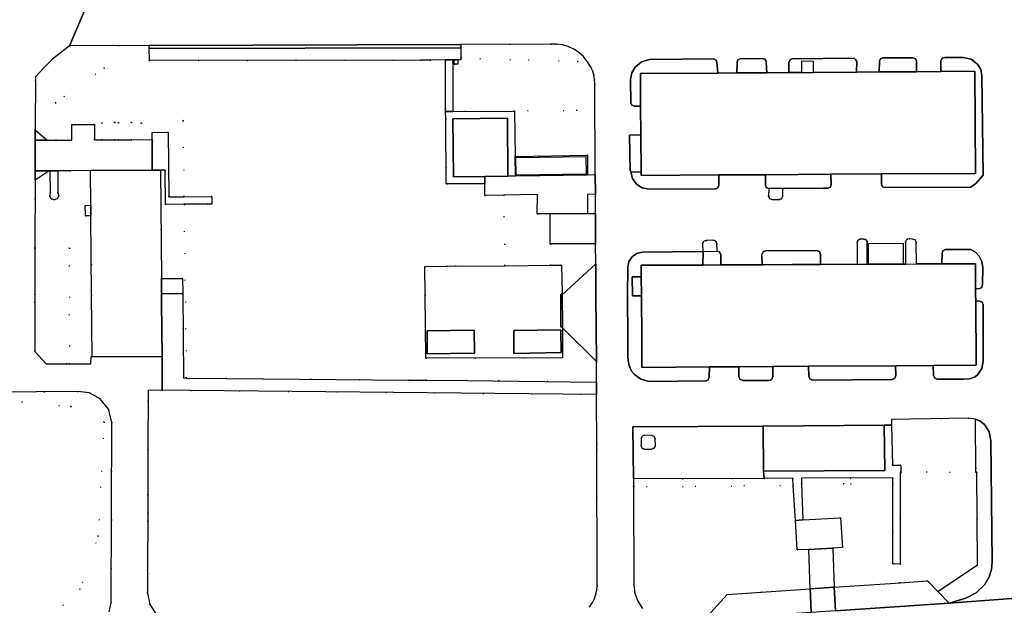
# Model space of a CAD drawing. Header units: metres. Extents: x 174791 to 179073, y 406431 to 409043.
# Tile 30 of 256: x 175338 to 175469, y 407709 to 407786. Entities that reach past the tile are written whole.
import ezdxf

# ---------------------------------------------------------------- set-up
doc = ezdxf.new("R2010")
doc.units = ezdxf.units.M
doc.linetypes.add('DOT', pattern=[6.35, 0, -6.35])
for name, color, linetype in [('overigbouwwerk_open_loods', 254, 'Continuous'), ('overigbouwwerk_overkapping', 254, 'Continuous'), ('panden', 254, 'Continuous'), ('scheiding_doorgang', 254, 'Continuous'), ('scheiding_faunaraster', 254, 'Continuous'), ('terreindeelbegroeid', 254, 'DOT'), ('terreindeelonbegroeid', 254, 'DOT'), ('wegdeel_molgoot', 254, 'Continuous'), ('wegdeel_opstelplaats', 254, 'Continuous'), ('wegdeel_parkeervlak', 254, 'Continuous'), ('wegdeel_rijbaan', 254, 'Continuous'), ('wegdeel_voetpad', 254, 'Continuous')]:
    doc.layers.add(name, color=color, linetype=linetype)

msp = doc.modelspace()

# ---------------------------------------------------------------- linework, layer by layer
at = {"layer": 'overigbouwwerk_open_loods'}
msp.add_polyline3d([(175420.558, 407749.877, 0), (175419.358, 407749.868, 0), (175419.339, 407752.382, 0), (175420.539, 407752.391, 0), (175420.557, 407750, 0)], close=True, dxfattribs=at)
at = {"layer": 'overigbouwwerk_overkapping'}
for points in [[(175403.986, 407765.857, 0), (175403.953, 407768.206, 0), (175413.198, 407768.337, 0), (175413.231, 407765.987, 0)], [(175450.609, 407754.07, 0), (175450.595, 407756.824, 0), (175455.174, 407756.846, 0), (175455.187, 407754.092, 0)]]:
    msp.add_polyline3d(points, close=True, dxfattribs=at)
at = {"layer": 'panden'}
for points in [[(175443.345, 407779.454, 0), (175449.007, 407779.491, 0), (175452.023, 407779.511, 0), (175456.96, 407779.544, 0), (175460.19, 407779.565, 0), (175464.669, 407779.595, 0), (175464.763, 407766.094, 0), (175452.307, 407766.014, 0), (175445.642, 407765.971, 0), (175436.964, 407765.915, 0), (175430.782, 407765.874, 0), (175420.517, 407765.808, 0), (175420.51, 407766.269, 0), (175420.482, 407771.168, 0), (175420.457, 407774.982, 0), (175420.429, 407779.303, 0), (175430.671, 407779.37, 0), (175433.191, 407779.387, 0), (175437.144, 407779.413, 0), (175440.074, 407779.433, 0), (175441.741, 407779.444, 0)], [(175402.894, 407765.709, 0), (175399.839, 407765.676, 0), (175395.687, 407765.632, 0), (175395.617, 407773.314, 0), (175402.824, 407773.378, 0)], [(175347.674, 407766.476, 0), (175355.837, 407766.521, 0), (175356.349, 407766.524, 0), (175356.937, 407766.527, 0), (175357.051, 407752.159, 0), (175357.067, 407750.159, 0), (175357.068, 407750, 0), (175357.076, 407748.974, 0), (175357.132, 407741.859, 0), (175347.869, 407741.808, 0), (175347.804, 407750, 0), (175347.722, 407760.475, 0), (175347.711, 407761.887, 0)], [(175420.558, 407749.877, 0), (175420.557, 407750, 0), (175420.539, 407752.391, 0), (175420.528, 407753.922, 0), (175428.694, 407753.962, 0), (175431.059, 407753.974, 0), (175436.519, 407754.001, 0), (175436.641, 407754.002, 0), (175440.517, 407754.02, 0), (175444.226, 407754.038, 0), (175444.251, 407754.038, 0), (175449.109, 407754.062, 0), (175450.426, 407754.069, 0), (175450.609, 407754.07, 0), (175455.187, 407754.092, 0), (175455.496, 407754.094, 0), (175456.948, 407754.101, 0), (175460.298, 407754.117, 0), (175464.761, 407754.139, 0), (175464.779, 407750.828, 0), (175464.784, 407750, 0), (175464.789, 407749.202, 0), (175464.836, 407740.697, 0), (175459.168, 407740.662, 0), (175454.183, 407740.631, 0), (175442.68, 407740.56, 0), (175437.945, 407740.53, 0), (175433.435, 407740.502, 0), (175429.568, 407740.478, 0), (175420.627, 407740.423, 0), (175420.594, 407744.887, 0), (175420.562, 407749.259, 0)], [(175392.21, 407742.198, 0), (175392.218, 407745.234, 0), (175398.427, 407745.321, 0), (175398.469, 407742.285, 0)], [(175403.693, 407742.269, 0), (175403.657, 407745.312, 0), (175409.903, 407745.384, 0), (175409.938, 407742.386, 0)], [(175436.724, 407726.665, 0), (175436.669, 407732.655, 0), (175452.66, 407732.766, 0), (175452.751, 407726.77, 0)]]:
    msp.add_polyline3d(points, close=True, dxfattribs=at)
at = {"layer": 'scheiding_doorgang'}
msp.add_line((175410.064, 407750.005), (175410.1, 407745.817), dxfattribs=at)
at = {"layer": 'scheiding_faunaraster'}
for p, q in [((175394.854, 407753.795), (175402.484, 407753.865)), ((175402.484, 407753.865), (175408.531, 407753.936)), ((175410.06, 407750.219), (175410.064, 407750.005)), ((175410.1, 407745.817), (175410.1, 407745.64))]:
    msp.add_line(p, q, dxfattribs=at)
for points in [[(175391.935, 407750, 0), (175391.885, 407753.764, 0), (175394.854, 407753.795, 0)], [(175408.531, 407753.936, 0), (175409.99, 407753.953, 0), (175410.06, 407750.219, 0)], [(175410.1, 407745.64, 0), (175410.095, 407741.685, 0), (175392.048, 407741.631, 0), (175391.935, 407750, 0)]]:
    msp.add_polyline3d(points, dxfattribs=at)
at = {"layer": 'terreindeelbegroeid'}
for points in [[(175355.412, 407782.606, 0), (175355.451, 407781.018, 0), (175349.471, 407780.029, 0), (175343.047, 407775.447, 0), (175343.122, 407770.475, 0), (175341.925, 407770.467, 0), (175340.339, 407771.83, 0), (175340.37, 407778.857, 0), (175341.464, 407780.059, 0), (175342.637, 407781.184, 0), (175344.901, 407782.986, 0), (175355.402, 407783.019, 0)], [(175414.446, 407765.942, 0), (175413.427, 407765.909, 0), (175413.433, 407768.484, 0), (175403.846, 407768.317, 0), (175403.747, 407774.342, 0), (175412.03, 407774.404, 0), (175412.15, 407780.897, 0), (175396.677, 407781.337, 0), (175396.679, 407782.711, 0), (175396.669, 407783.147, 0), (175408.516, 407783.184, 0), (175409.338, 407783.191, 0), (175410.152, 407783.076, 0), (175410.939, 407782.841, 0), (175411.682, 407782.491, 0), (175412.295, 407782.081, 0), (175412.84, 407781.584, 0), (175413.425, 407780.861, 0), (175413.833, 407780.213, 0), (175414.079, 407779.68, 0), (175414.253, 407779.119, 0), (175414.354, 407778.541, 0), (175414.378, 407777.954, 0)], [(175394.654, 407774.26, 0), (175394.662, 407773.313, 0), (175394.74, 407764.684, 0), (175399.838, 407764.709, 0), (175399.837, 407763.15, 0), (175402.358, 407763.199, 0), (175402.484, 407753.865, 0), (175394.854, 407753.795, 0), (175391.885, 407753.764, 0), (175391.935, 407750, 0), (175392.048, 407741.631, 0), (175392.087, 407738.714, 0), (175389.767, 407738.733, 0), (175365.708, 407738.932, 0), (175360.35, 407739.01, 0), (175360.047, 407762.001, 0), (175363.13, 407762.025, 0), (175363.723, 407762.03, 0), (175363.715, 407763.03, 0), (175360.034, 407763.001, 0), (175359.901, 407773.069, 0), (175354.388, 407772.736, 0), (175353.09, 407772.819, 0), (175351.36, 407772.783, 0), (175350.865, 407772.816, 0), (175349.135, 407772.78, 0), (175349.182, 407770.515, 0), (175348.182, 407770.508, 0), (175348.169, 407772.558, 0), (175345.179, 407772.539, 0), (175345.193, 407770.489, 0), (175343.122, 407770.475, 0), (175343.047, 407775.447, 0), (175349.471, 407780.029, 0), (175355.451, 407781.018, 0), (175391.335, 407781.087, 0), (175392.581, 407781.09, 0), (175394.654, 407781.094, 0)], [(175403.747, 407774.342, 0), (175395.617, 407774.269, 0), (175395.617, 407781.096, 0), (175395.767, 407781.096, 0), (175395.767, 407780.546, 0), (175396.267, 407780.546, 0), (175396.267, 407781.097, 0), (175396.677, 407781.098, 0), (175396.677, 407781.337, 0), (175412.15, 407780.897, 0), (175412.03, 407774.404, 0)], [(175360.034, 407763.001, 0), (175358.015, 407762.985, 0), (175357.947, 407771.535, 0), (175355.798, 407771.518, 0), (175355.805, 407770.56, 0), (175353.138, 407770.542, 0), (175351.407, 407770.53, 0), (175350.912, 407770.527, 0), (175349.182, 407770.515, 0), (175349.135, 407772.78, 0), (175350.865, 407772.816, 0), (175351.36, 407772.783, 0), (175353.09, 407772.819, 0), (175354.388, 407772.736, 0), (175359.901, 407773.069, 0)], [(175360.047, 407762.001, 0), (175360.35, 407739.01, 0), (175359.955, 407739.016, 0), (175359.866, 407750.181, 0), (175359.85, 407752.181, 0), (175357.051, 407752.159, 0), (175356.937, 407766.527, 0), (175357.537, 407766.532, 0), (175357.573, 407761.982, 0)], [(175347.711, 407761.887, 0), (175346.952, 407761.86, 0), (175346.979, 407760.492, 0), (175347.722, 407760.475, 0), (175347.804, 407750, 0), (175347.869, 407741.808, 0), (175347.727, 407741.799, 0), (175347.702, 407740.898, 0), (175344.902, 407740.885, 0), (175344.902, 407756.193, 0), (175340.309, 407756.193, 0), (175340.32, 407765.176, 0), (175342.19, 407766.407, 0), (175342.324, 407766.409, 0), (175342.349, 407763.511, 0), (175342.258, 407763.099, 0), (175342.461, 407762.729, 0), (175342.857, 407762.584, 0), (175343.251, 407762.736, 0), (175343.448, 407763.109, 0), (175343.349, 407763.52, 0), (175343.324, 407766.421, 0), (175344.902, 407766.441, 0), (175347.674, 407766.476, 0)], [(175408.482, 407760.746, 0), (175408.504, 407756.745, 0), (175408.531, 407753.936, 0), (175402.484, 407753.865, 0), (175402.358, 407763.199, 0), (175406.799, 407763.286, 0), (175406.778, 407760.74, 0)], [(175414.482, 407760.767, 0), (175413.429, 407760.763, 0), (175413.43, 407763.31, 0), (175414.472, 407763.343, 0)], [(175344.902, 407740.885, 0), (175344.519, 407740.883, 0), (175341.785, 407740.869, 0), (175340.293, 407742.522, 0), (175340.302, 407750, 0), (175340.309, 407756.193, 0), (175344.902, 407756.193, 0)], [(175414.508, 407754.135, 0), (175410.064, 407750.005, 0), (175410.06, 407750.219, 0), (175409.99, 407753.953, 0), (175408.531, 407753.936, 0), (175408.504, 407756.745, 0), (175414.498, 407756.767, 0)], [(175414.615, 407741.184, 0), (175414.622, 407738.468, 0), (175397.514, 407738.669, 0), (175392.087, 407738.714, 0), (175392.048, 407741.631, 0), (175410.095, 407741.685, 0), (175410.1, 407745.64, 0)], [(175464.748, 407733.574, 0), (175464.798, 407726.565, 0), (175454.87, 407726.519, 0), (175454.898, 407727.473, 0), (175453.774, 407727.471, 0), (175453.657, 407732.788, 0), (175453.655, 407733.516, 0), (175463.8, 407733.711, 0)], [(175459.759, 407710.771, 0), (175458.406, 407712.156, 0), (175454.782, 407711.912, 0), (175454.782, 407714.388, 0), (175454.778, 407720.454, 0), (175454.774, 407726.519, 0), (175454.87, 407726.519, 0), (175464.798, 407726.565, 0), (175464.938, 407726.566, 0), (175464.988, 407720.42, 0), (175465.038, 407714.273, 0)], [(175440.659, 407724.785, 0), (175419.53, 407724.602, 0), (175419.517, 407725.656, 0), (175436.798, 407725.723, 0), (175440.597, 407725.741, 0)], [(175453.825, 407725.03, 0), (175441.752, 407724.992, 0), (175441.725, 407725.747, 0), (175453.824, 407725.806, 0)], [(175454.782, 407714.388, 0), (175454.782, 407711.912, 0), (175446.056, 407711.326, 0), (175445.901, 407716.514, 0), (175447.154, 407716.583, 0), (175446.92, 407720.53, 0), (175441.919, 407720.235, 0), (175441.752, 407724.992, 0), (175453.825, 407725.03, 0), (175453.832, 407714.427, 0)], [(175440.957, 407720.178, 0), (175441.166, 407716.254, 0), (175442.695, 407716.338, 0), (175442.888, 407711.112, 0), (175431.921, 407710.375, 0), (175428.871, 407707.028, 0), (175424.649, 407706.74, 0), (175422.471, 407707.121, 0), (175421.5, 407707.719, 0), (175420.687, 407708.52, 0), (175420.075, 407709.483, 0), (175419.695, 407710.558, 0), (175419.565, 407711.692, 0), (175419.53, 407724.602, 0), (175440.659, 407724.785, 0)]]:
    msp.add_polyline3d(points, close=True, dxfattribs=at)
for points in [[(175344.012, 407708.912, 0), (175346.267, 407711.067, 0), (175348.684, 407718.086, 0), (175349.473, 407733.173, 0), (175345.063, 407735.221, 0), (175337.057, 407735.961, 0), (175332.723, 407734.392, 0), (175335.048, 407737.146, 0), (175345.95, 407737.228, 0), (175347.549, 407737.032, 0), (175348.959, 407736.253, 0), (175350.043, 407734.872, 0), (175350.473, 407733.169, 0), (175350.381, 407709.293, 0), (175350.109, 407708.085, 0)], [(175356.352, 407707.78, 0), (175355.532, 407709.056, 0), (175355.212, 407710.538, 0), (175355.221, 407713.542, 0), (175355.242, 407721.125, 0), (175355.249, 407723.525, 0), (175355.265, 407729.468, 0), (175355.27, 407737.377, 0), (175357.146, 407737.406, 0), (175360.895, 407737.374, 0), (175414.626, 407736.831, 0), (175414.644, 407729.648, 0), (175414.689, 407711.569, 0), (175414.649, 407710.975, 0), (175414.535, 407710.392, 0), (175414.347, 407709.828, 0), (175414.088, 407709.292, 0), (175413.702, 407708.701, 0)], [(175337.057, 407735.961, 0), (175345.063, 407735.221, 0), (175349.473, 407733.173, 0), (175348.684, 407718.086, 0), (175346.267, 407711.067, 0), (175344.012, 407708.912, 0)]]:
    msp.add_polyline3d(points, dxfattribs=at)
at = {"layer": 'terreindeelonbegroeid'}
for points in [[(175443.345, 407779.454, 0), (175441.741, 407779.444, 0), (175441.725, 407780.916, 0), (175443.32, 407780.892, 0)], [(175437.401, 407764.086, 0), (175439.274, 407764.108, 0), (175439.284, 407763.115, 0), (175439.147, 407762.778, 0), (175438.812, 407762.638, 0), (175437.808, 407762.637, 0), (175437.511, 407762.76, 0), (175437.39, 407763.058, 0)], [(175456.948, 407754.101, 0), (175455.496, 407754.094, 0), (175455.482, 407756.986, 0), (175455.543, 407757.224, 0), (175455.726, 407757.387, 0), (175455.968, 407757.422, 0), (175456.438, 407757.405, 0), (175456.764, 407757.296, 0), (175456.934, 407756.998, 0)], [(175430.572, 407755.798, 0), (175428.711, 407755.757, 0), (175428.674, 407755.759, 0), (175428.66, 407756.766, 0), (175428.784, 407757.079, 0), (175429.093, 407757.213, 0), (175430.091, 407757.231, 0), (175430.41, 407757.105, 0), (175430.549, 407756.791, 0)], [(175450.426, 407754.069, 0), (175449.109, 407754.062, 0), (175449.115, 407756.957, 0), (175449.146, 407757.157, 0), (175449.276, 407757.311, 0), (175449.467, 407757.376, 0), (175450.001, 407757.375, 0), (175450.246, 407757.325, 0), (175450.414, 407757.14, 0), (175450.438, 407756.891, 0)], [(175422.403, 407730.012, 0), (175422.243, 407729.731, 0), (175421.942, 407729.613, 0), (175420.931, 407729.606, 0), (175420.646, 407729.714, 0), (175420.523, 407729.993, 0), (175420.529, 407731.032, 0), (175420.635, 407731.308, 0), (175420.904, 407731.428, 0), (175421.951, 407731.425, 0), (175422.234, 407731.282, 0), (175422.39, 407731.006, 0)]]:
    msp.add_polyline3d(points, close=True, dxfattribs=at)
at = {"layer": 'wegdeel_molgoot'}
msp.add_polyline3d([(175396.679, 407782.711, 0), (175355.412, 407782.606, 0), (175355.402, 407783.019, 0), (175396.669, 407783.147, 0)], close=True, dxfattribs=at)
at = {"layer": 'wegdeel_opstelplaats'}
for points in [[(175414.498, 407756.767, 0), (175408.504, 407756.745, 0), (175408.482, 407760.746, 0), (175413.429, 407760.763, 0), (175414.482, 407760.767, 0)], [(175410.06, 407750.219, 0), (175409.874, 407750.061, 0), (175409.874, 407750, 0), (175409.903, 407745.835, 0), (175410.1, 407745.64, 0), (175410.095, 407741.685, 0), (175392.048, 407741.631, 0), (175391.935, 407750, 0), (175391.885, 407753.764, 0), (175394.854, 407753.795, 0), (175402.484, 407753.865, 0), (175408.531, 407753.936, 0), (175409.99, 407753.953, 0)], [(175392.21, 407742.198, 0), (175398.469, 407742.285, 0), (175398.427, 407745.321, 0), (175392.218, 407745.234, 0)], [(175403.657, 407745.312, 0), (175403.693, 407742.269, 0), (175409.938, 407742.386, 0), (175409.903, 407745.384, 0)], [(175436.724, 407726.665, 0), (175436.798, 407725.723, 0), (175419.517, 407725.656, 0), (175419.432, 407732.542, 0), (175436.669, 407732.655, 0)], [(175422.403, 407730.012, 0), (175422.39, 407731.006, 0), (175422.234, 407731.282, 0), (175421.951, 407731.425, 0), (175420.904, 407731.428, 0), (175420.635, 407731.308, 0), (175420.529, 407731.032, 0), (175420.523, 407729.993, 0), (175420.646, 407729.714, 0), (175420.931, 407729.606, 0), (175421.942, 407729.613, 0), (175422.243, 407729.731, 0)]]:
    msp.add_polyline3d(points, close=True, dxfattribs=at)
at = {"layer": 'wegdeel_parkeervlak'}
for points in [[(175396.677, 407781.337, 0), (175396.677, 407781.098, 0), (175396.267, 407781.097, 0), (175395.767, 407781.096, 0), (175395.617, 407781.096, 0), (175394.654, 407781.094, 0), (175392.581, 407781.09, 0), (175391.335, 407781.087, 0), (175355.451, 407781.018, 0), (175355.412, 407782.606, 0), (175396.679, 407782.711, 0)], [(175459.759, 407710.771, 0), (175461.275, 407709.219, 0), (175446.235, 407708.202, 0), (175446.056, 407711.326, 0), (175454.782, 407711.912, 0), (175458.406, 407712.156, 0)], [(175443.037, 407707.986, 0), (175428.871, 407707.028, 0), (175431.921, 407710.375, 0), (175442.888, 407711.112, 0)]]:
    msp.add_polyline3d(points, close=True, dxfattribs=at)
at = {"layer": 'wegdeel_rijbaan'}
for points in [[(175348.337, 407791.04, 0), (175344.901, 407782.986, 0), (175342.637, 407781.184, 0), (175341.464, 407780.059, 0), (175340.37, 407778.857, 0), (175340.339, 407771.83, 0), (175340.335, 407770.472, 0), (175340.324, 407766.412, 0), (175340.32, 407765.176, 0), (175340.309, 407756.193, 0), (175340.302, 407750, 0), (175340.293, 407742.522, 0), (175341.785, 407740.869, 0), (175344.519, 407740.883, 0), (175344.902, 407740.885, 0), (175347.702, 407740.898, 0), (175347.727, 407741.799, 0), (175347.869, 407741.808, 0), (175357.132, 407741.859, 0), (175357.146, 407737.406, 0), (175355.27, 407737.377, 0), (175355.265, 407729.468, 0), (175355.249, 407723.525, 0), (175355.242, 407721.125, 0), (175355.221, 407713.542, 0), (175355.212, 407710.538, 0), (175355.532, 407709.056, 0), (175356.352, 407707.78, 0)], [(175413.702, 407708.701, 0), (175414.088, 407709.292, 0), (175414.347, 407709.828, 0), (175414.535, 407710.392, 0), (175414.649, 407710.975, 0), (175414.689, 407711.569, 0), (175414.644, 407729.648, 0), (175414.626, 407736.831, 0), (175414.622, 407738.468, 0), (175414.615, 407741.184, 0), (175414.535, 407750, 0), (175414.508, 407754.135, 0), (175414.498, 407756.767, 0), (175414.482, 407760.767, 0), (175414.472, 407763.343, 0), (175414.446, 407765.942, 0), (175414.378, 407777.954, 0), (175414.354, 407778.541, 0), (175414.253, 407779.119, 0), (175414.079, 407779.68, 0), (175413.833, 407780.213, 0), (175413.425, 407780.861, 0), (175412.84, 407781.584, 0), (175412.295, 407782.081, 0), (175411.682, 407782.491, 0), (175410.939, 407782.841, 0), (175410.152, 407783.076, 0), (175409.338, 407783.191, 0), (175408.516, 407783.184, 0), (175396.669, 407783.147, 0), (175355.402, 407783.019, 0), (175344.901, 407782.986, 0), (175348.337, 407791.04, 0)], [(175350.109, 407708.085, 0), (175350.381, 407709.293, 0), (175350.473, 407733.169, 0), (175350.043, 407734.872, 0), (175348.959, 407736.253, 0), (175347.549, 407737.032, 0), (175345.95, 407737.228, 0), (175335.048, 407737.146, 0)], [(175475.469, 407710.261, 0), (175461.275, 407709.219, 0), (175463.481, 407709.899, 0), (175464.871, 407710.586, 0), (175465.979, 407711.671, 0), (175466.575, 407712.724, 0), (175466.861, 407713.676, 0), (175466.95, 407714.666, 0), (175466.797, 407730.76, 0), (175466.575, 407731.894, 0), (175465.934, 407732.854, 0), (175465.384, 407733.285, 0), (175464.748, 407733.574, 0), (175463.8, 407733.711, 0), (175453.655, 407733.516, 0), (175453.657, 407732.788, 0), (175452.66, 407732.766, 0), (175436.669, 407732.655, 0), (175419.432, 407732.542, 0), (175419.517, 407725.656, 0), (175419.53, 407724.602, 0), (175419.565, 407711.692, 0), (175419.695, 407710.558, 0), (175420.075, 407709.483, 0), (175420.687, 407708.52, 0)], [(175446.235, 407708.202, 0), (175461.275, 407709.219, 0), (175475.469, 407710.261, 0), (175477.317, 407710.399, 0), (175477.551, 407703.912, 0)]]:
    msp.add_polyline3d(points, dxfattribs=at)
for points in [[(175460.696, 407781.418, 0), (175460.354, 407781.325, 0), (175460.199, 407780.998, 0), (175460.19, 407779.565, 0), (175456.96, 407779.544, 0), (175456.969, 407780.931, 0), (175456.832, 407781.255, 0), (175456.456, 407781.393, 0), (175452.515, 407781.384, 0), (175452.186, 407781.248, 0), (175452.071, 407780.957, 0), (175452.023, 407779.511, 0), (175449.007, 407779.491, 0), (175449.057, 407780.91, 0), (175448.938, 407781.131, 0), (175448.71, 407781.345, 0), (175440.501, 407781.257, 0), (175440.258, 407781.122, 0), (175440.076, 407780.805, 0), (175440.074, 407779.433, 0), (175437.144, 407779.413, 0), (175437.066, 407780.789, 0), (175437.03, 407781.04, 0), (175436.878, 407781.19, 0), (175436.668, 407781.229, 0), (175433.694, 407781.276, 0), (175433.317, 407781.095, 0), (175433.221, 407780.785, 0), (175433.191, 407779.387, 0), (175430.671, 407779.37, 0), (175430.543, 407780.788, 0), (175430.441, 407781.09, 0), (175430.136, 407781.229, 0), (175421.623, 407781.14, 0), (175420.568, 407780.847, 0), (175419.72, 407780.153, 0), (175419.287, 407779.377, 0), (175419.135, 407778.501, 0), (175419.147, 407775.362, 0), (175419.3, 407775.096, 0), (175419.632, 407774.971, 0), (175420.457, 407774.982, 0), (175420.482, 407771.168, 0), (175418.963, 407771.133, 0), (175419.072, 407766.435, 0), (175419.143, 407766.421, 0), (175419.147, 407766.273, 0), (175419.359, 407765.391, 0), (175419.886, 407764.651, 0), (175420.651, 407764.163, 0), (175421.543, 407763.995, 0), (175430.386, 407764.05, 0), (175430.684, 407764.176, 0), (175430.804, 407764.477, 0), (175430.782, 407765.874, 0), (175436.964, 407765.915, 0), (175436.973, 407764.544, 0), (175437.073, 407764.228, 0), (175437.401, 407764.086, 0), (175437.39, 407763.058, 0), (175437.511, 407762.76, 0), (175437.808, 407762.637, 0), (175438.812, 407762.638, 0), (175439.147, 407762.778, 0), (175439.284, 407763.115, 0), (175439.274, 407764.108, 0), (175444.666, 407764.129, 0), (175445.218, 407764.126, 0), (175445.565, 407764.285, 0), (175445.664, 407764.611, 0), (175445.642, 407765.971, 0), (175452.307, 407766.014, 0), (175452.341, 407764.64, 0), (175452.479, 407764.31, 0), (175452.776, 407764.214, 0), (175464.084, 407764.273, 0), (175464.703, 407764.64, 0), (175464.799, 407764.741, 0), (175465.777, 407765.852, 0), (175465.606, 407779.028, 0), (175465.46, 407779.839, 0), (175465.05, 407780.554, 0), (175464.201, 407781.207, 0), (175463.152, 407781.428, 0)], [(175414.472, 407763.343, 0), (175413.43, 407763.31, 0), (175413.429, 407760.763, 0), (175408.482, 407760.746, 0), (175406.778, 407760.74, 0), (175406.799, 407763.286, 0), (175402.358, 407763.199, 0), (175399.837, 407763.15, 0), (175399.838, 407764.709, 0), (175399.839, 407765.676, 0), (175402.894, 407765.709, 0), (175403.888, 407765.755, 0), (175413.427, 407765.909, 0), (175414.446, 407765.942, 0)], [(175455.726, 407757.387, 0), (175455.543, 407757.224, 0), (175455.482, 407756.986, 0), (175455.496, 407754.094, 0), (175455.187, 407754.092, 0), (175450.609, 407754.07, 0), (175450.426, 407754.069, 0), (175450.438, 407756.891, 0), (175450.414, 407757.14, 0), (175450.246, 407757.325, 0), (175450.001, 407757.375, 0), (175449.467, 407757.376, 0), (175449.276, 407757.311, 0), (175449.146, 407757.157, 0), (175449.115, 407756.957, 0), (175449.109, 407754.062, 0), (175444.251, 407754.038, 0), (175444.249, 407755.371, 0), (175444.106, 407755.731, 0), (175443.752, 407755.887, 0), (175436.996, 407755.842, 0), (175436.674, 407755.687, 0), (175436.512, 407755.369, 0), (175436.519, 407754.001, 0), (175431.059, 407753.974, 0), (175431.076, 407755.324, 0), (175430.893, 407755.69, 0), (175430.572, 407755.798, 0), (175430.549, 407756.791, 0), (175430.41, 407757.105, 0), (175430.091, 407757.231, 0), (175429.093, 407757.213, 0), (175428.784, 407757.079, 0), (175428.66, 407756.766, 0), (175428.674, 407755.759, 0), (175420.755, 407755.673, 0), (175419.983, 407755.511, 0), (175419.331, 407755.067, 0), (175418.898, 407754.408, 0), (175418.748, 407753.634, 0), (175418.716, 407750, 0), (175418.717, 407749.752, 0), (175418.745, 407744.403, 0), (175418.759, 407741.704, 0), (175418.875, 407740.782, 0), (175419.262, 407739.936, 0), (175419.601, 407739.509, 0), (175420.5, 407738.855, 0), (175421.572, 407738.564, 0), (175429.119, 407738.616, 0), (175429.412, 407738.768, 0), (175429.52, 407739.117, 0), (175429.568, 407740.478, 0), (175433.435, 407740.502, 0), (175433.453, 407739.19, 0), (175433.6, 407738.84, 0), (175433.992, 407738.666, 0), (175437.416, 407738.684, 0), (175437.641, 407738.731, 0), (175437.825, 407738.868, 0), (175437.954, 407739.207, 0), (175437.945, 407740.53, 0), (175442.68, 407740.56, 0), (175442.704, 407739.263, 0), (175442.857, 407738.895, 0), (175443.202, 407738.748, 0), (175453.716, 407738.819, 0), (175454.089, 407739.012, 0), (175454.219, 407739.33, 0), (175454.183, 407740.631, 0), (175459.168, 407740.662, 0), (175459.218, 407739.35, 0), (175459.366, 407738.994, 0), (175459.715, 407738.839, 0), (175463.198, 407738.848, 0), (175463.977, 407738.885, 0), (175464.699, 407739.18, 0), (175465.08, 407739.478, 0), (175465.621, 407740.289, 0), (175465.777, 407741.252, 0), (175465.768, 407748.702, 0), (175465.633, 407749.058, 0), (175465.324, 407749.19, 0), (175464.789, 407749.202, 0), (175464.784, 407750, 0), (175464.779, 407750.828, 0), (175465.334, 407750.871, 0), (175465.589, 407750.996, 0), (175465.705, 407751.374, 0), (175465.74, 407753.693, 0), (175465.614, 407754.443, 0), (175465.27, 407755.122, 0), (175464.766, 407755.647, 0), (175464.133, 407756.006, 0), (175460.795, 407756.004, 0), (175460.456, 407755.855, 0), (175460.335, 407755.531, 0), (175460.298, 407754.117, 0), (175456.948, 407754.101, 0), (175456.934, 407756.998, 0), (175456.764, 407757.296, 0), (175456.438, 407757.405, 0), (175455.968, 407757.422, 0)], [(175414.615, 407741.184, 0), (175410.1, 407745.64, 0), (175409.903, 407745.835, 0), (175409.874, 407750, 0), (175409.874, 407750.061, 0), (175410.06, 407750.219, 0), (175410.064, 407750.005, 0), (175414.508, 407754.135, 0), (175414.535, 407750, 0)], [(175445.901, 407716.514, 0), (175442.695, 407716.338, 0), (175441.166, 407716.254, 0), (175440.957, 407720.178, 0), (175441.919, 407720.235, 0), (175446.92, 407720.53, 0), (175447.154, 407716.583, 0)], [(175446.056, 407711.326, 0), (175442.888, 407711.112, 0), (175442.695, 407716.338, 0), (175445.901, 407716.514, 0)], [(175446.235, 407708.202, 0), (175443.037, 407707.986, 0), (175442.888, 407711.112, 0), (175446.056, 407711.326, 0)]]:
    msp.add_polyline3d(points, close=True, dxfattribs=at)
at = {"layer": 'wegdeel_voetpad'}
for points in [[(175395.617, 407774.269, 0), (175394.654, 407774.26, 0), (175394.654, 407781.094, 0), (175395.617, 407781.096, 0)], [(175395.767, 407781.096, 0), (175396.267, 407781.097, 0), (175396.267, 407780.546, 0), (175395.767, 407780.546, 0)], [(175430.671, 407779.37, 0), (175420.429, 407779.303, 0), (175420.457, 407774.982, 0), (175419.632, 407774.971, 0), (175419.3, 407775.096, 0), (175419.147, 407775.362, 0), (175419.135, 407778.501, 0), (175419.287, 407779.377, 0), (175419.72, 407780.153, 0), (175420.568, 407780.847, 0), (175421.623, 407781.14, 0), (175430.136, 407781.229, 0), (175430.441, 407781.09, 0), (175430.543, 407780.788, 0)], [(175437.144, 407779.413, 0), (175433.191, 407779.387, 0), (175433.221, 407780.785, 0), (175433.317, 407781.095, 0), (175433.694, 407781.276, 0), (175436.668, 407781.229, 0), (175436.878, 407781.19, 0), (175437.03, 407781.04, 0), (175437.066, 407780.789, 0)], [(175449.007, 407779.491, 0), (175443.345, 407779.454, 0), (175443.32, 407780.892, 0), (175441.725, 407780.916, 0), (175441.741, 407779.444, 0), (175440.074, 407779.433, 0), (175440.076, 407780.805, 0), (175440.258, 407781.122, 0), (175440.501, 407781.257, 0), (175448.71, 407781.345, 0), (175448.938, 407781.131, 0), (175449.057, 407780.91, 0)], [(175456.96, 407779.544, 0), (175452.023, 407779.511, 0), (175452.071, 407780.957, 0), (175452.186, 407781.248, 0), (175452.515, 407781.384, 0), (175456.456, 407781.393, 0), (175456.832, 407781.255, 0), (175456.969, 407780.931, 0)], [(175452.307, 407766.014, 0), (175464.763, 407766.094, 0), (175464.669, 407779.595, 0), (175460.19, 407779.565, 0), (175460.199, 407780.998, 0), (175460.354, 407781.325, 0), (175460.696, 407781.418, 0), (175463.152, 407781.428, 0), (175464.201, 407781.207, 0), (175465.05, 407780.554, 0), (175465.46, 407779.839, 0), (175465.606, 407779.028, 0), (175465.777, 407765.852, 0), (175464.799, 407764.741, 0), (175464.703, 407764.64, 0), (175464.084, 407764.273, 0), (175452.776, 407764.214, 0), (175452.479, 407764.31, 0), (175452.341, 407764.64, 0)], [(175403.846, 407768.317, 0), (175403.888, 407765.755, 0), (175402.894, 407765.709, 0), (175402.824, 407773.378, 0), (175395.617, 407773.314, 0), (175395.687, 407765.632, 0), (175399.839, 407765.676, 0), (175399.838, 407764.709, 0), (175394.74, 407764.684, 0), (175394.662, 407773.313, 0), (175394.654, 407774.26, 0), (175395.617, 407774.269, 0), (175403.747, 407774.342, 0)], [(175348.182, 407770.508, 0), (175349.182, 407770.515, 0), (175350.912, 407770.527, 0), (175351.407, 407770.53, 0), (175353.138, 407770.542, 0), (175355.805, 407770.56, 0), (175355.837, 407766.521, 0), (175347.674, 407766.476, 0), (175344.902, 407766.441, 0), (175343.324, 407766.421, 0), (175342.324, 407766.409, 0), (175342.19, 407766.407, 0), (175340.324, 407766.412, 0), (175340.335, 407770.472, 0), (175341.925, 407770.467, 0), (175343.122, 407770.475, 0), (175345.193, 407770.489, 0), (175345.179, 407772.539, 0), (175348.169, 407772.558, 0)], [(175341.925, 407770.467, 0), (175340.335, 407770.472, 0), (175340.339, 407771.83, 0)], [(175360.034, 407763.001, 0), (175363.715, 407763.03, 0), (175363.723, 407762.03, 0), (175363.13, 407762.025, 0), (175360.047, 407762.001, 0), (175357.573, 407761.982, 0), (175357.537, 407766.532, 0), (175356.937, 407766.527, 0), (175356.349, 407766.524, 0), (175355.837, 407766.521, 0), (175355.805, 407770.56, 0), (175355.798, 407771.518, 0), (175357.947, 407771.535, 0), (175358.015, 407762.985, 0)], [(175420.51, 407766.269, 0), (175419.147, 407766.273, 0), (175419.143, 407766.421, 0), (175419.072, 407766.435, 0), (175418.963, 407771.133, 0), (175420.482, 407771.168, 0)], [(175413.427, 407765.909, 0), (175403.888, 407765.755, 0), (175403.846, 407768.317, 0), (175413.433, 407768.484, 0)], [(175342.19, 407766.407, 0), (175340.32, 407765.176, 0), (175340.324, 407766.412, 0)], [(175342.324, 407766.409, 0), (175343.324, 407766.421, 0), (175343.349, 407763.52, 0), (175343.448, 407763.109, 0), (175343.251, 407762.736, 0), (175342.857, 407762.584, 0), (175342.461, 407762.729, 0), (175342.258, 407763.099, 0), (175342.349, 407763.511, 0)], [(175420.51, 407766.269, 0), (175420.517, 407765.808, 0), (175430.782, 407765.874, 0), (175430.804, 407764.477, 0), (175430.684, 407764.176, 0), (175430.386, 407764.05, 0), (175421.543, 407763.995, 0), (175420.651, 407764.163, 0), (175419.886, 407764.651, 0), (175419.359, 407765.391, 0), (175419.147, 407766.273, 0)], [(175439.274, 407764.108, 0), (175437.401, 407764.086, 0), (175437.073, 407764.228, 0), (175436.973, 407764.544, 0), (175436.964, 407765.915, 0), (175445.642, 407765.971, 0), (175445.664, 407764.611, 0), (175445.565, 407764.285, 0), (175445.218, 407764.126, 0), (175444.666, 407764.129, 0)], [(175347.722, 407760.475, 0), (175346.979, 407760.492, 0), (175346.952, 407761.86, 0), (175347.711, 407761.887, 0)], [(175428.711, 407755.757, 0), (175428.694, 407753.962, 0), (175420.528, 407753.922, 0), (175420.539, 407752.391, 0), (175419.339, 407752.382, 0), (175419.358, 407749.868, 0), (175420.558, 407749.877, 0), (175420.562, 407749.259, 0), (175420.594, 407744.887, 0), (175420.627, 407740.423, 0), (175429.568, 407740.478, 0), (175429.52, 407739.117, 0), (175429.412, 407738.768, 0), (175429.119, 407738.616, 0), (175421.572, 407738.564, 0), (175420.5, 407738.855, 0), (175419.601, 407739.509, 0), (175419.262, 407739.936, 0), (175418.875, 407740.782, 0), (175418.759, 407741.704, 0), (175418.745, 407744.403, 0), (175418.717, 407749.752, 0), (175418.716, 407750, 0), (175418.748, 407753.634, 0), (175418.898, 407754.408, 0), (175419.331, 407755.067, 0), (175419.983, 407755.511, 0), (175420.755, 407755.673, 0), (175428.674, 407755.759, 0)], [(175431.059, 407753.974, 0), (175428.694, 407753.962, 0), (175428.711, 407755.757, 0), (175430.572, 407755.798, 0), (175430.893, 407755.69, 0), (175431.076, 407755.324, 0)], [(175444.251, 407754.038, 0), (175444.226, 407754.038, 0), (175440.517, 407754.02, 0), (175436.641, 407754.002, 0), (175436.519, 407754.001, 0), (175436.512, 407755.369, 0), (175436.674, 407755.687, 0), (175436.996, 407755.842, 0), (175443.752, 407755.887, 0), (175444.106, 407755.731, 0), (175444.249, 407755.371, 0)], [(175464.779, 407750.828, 0), (175464.761, 407754.139, 0), (175460.298, 407754.117, 0), (175460.335, 407755.531, 0), (175460.456, 407755.855, 0), (175460.795, 407756.004, 0), (175464.133, 407756.006, 0), (175464.766, 407755.647, 0), (175465.27, 407755.122, 0), (175465.614, 407754.443, 0), (175465.74, 407753.693, 0), (175465.705, 407751.374, 0), (175465.589, 407750.996, 0), (175465.334, 407750.871, 0)], [(175359.866, 407750.181, 0), (175357.067, 407750.159, 0), (175357.051, 407752.159, 0), (175359.85, 407752.181, 0)], [(175360.35, 407739.01, 0), (175365.708, 407738.932, 0), (175389.767, 407738.733, 0), (175392.087, 407738.714, 0), (175397.514, 407738.669, 0), (175414.622, 407738.468, 0), (175414.626, 407736.831, 0), (175360.895, 407737.374, 0), (175357.146, 407737.406, 0), (175357.132, 407741.859, 0), (175357.076, 407748.974, 0), (175357.068, 407750, 0), (175357.067, 407750.159, 0), (175359.866, 407750.181, 0), (175359.955, 407739.016, 0)], [(175459.168, 407740.662, 0), (175464.836, 407740.697, 0), (175464.789, 407749.202, 0), (175465.324, 407749.19, 0), (175465.633, 407749.058, 0), (175465.768, 407748.702, 0), (175465.777, 407741.252, 0), (175465.621, 407740.289, 0), (175465.08, 407739.478, 0), (175464.699, 407739.18, 0), (175463.977, 407738.885, 0), (175463.198, 407738.848, 0), (175459.715, 407738.839, 0), (175459.366, 407738.994, 0), (175459.218, 407739.35, 0)], [(175433.435, 407740.502, 0), (175437.945, 407740.53, 0), (175437.954, 407739.207, 0), (175437.825, 407738.868, 0), (175437.641, 407738.731, 0), (175437.416, 407738.684, 0), (175433.992, 407738.666, 0), (175433.6, 407738.84, 0), (175433.453, 407739.19, 0)], [(175442.68, 407740.56, 0), (175454.183, 407740.631, 0), (175454.219, 407739.33, 0), (175454.089, 407739.012, 0), (175453.716, 407738.819, 0), (175443.202, 407738.748, 0), (175442.857, 407738.895, 0), (175442.704, 407739.263, 0)], [(175454.87, 407726.519, 0), (175454.774, 407726.519, 0), (175454.778, 407720.454, 0), (175454.782, 407714.388, 0), (175453.832, 407714.427, 0), (175453.825, 407725.03, 0), (175453.824, 407725.806, 0), (175441.725, 407725.747, 0), (175441.752, 407724.992, 0), (175441.919, 407720.235, 0), (175440.957, 407720.178, 0), (175440.659, 407724.785, 0), (175440.597, 407725.741, 0), (175436.798, 407725.723, 0), (175436.724, 407726.665, 0), (175452.751, 407726.77, 0), (175452.66, 407732.766, 0), (175453.657, 407732.788, 0), (175453.774, 407727.471, 0), (175454.898, 407727.473, 0)], [(175461.275, 407709.219, 0), (175459.759, 407710.771, 0), (175465.038, 407714.273, 0), (175464.988, 407720.42, 0), (175464.938, 407726.566, 0), (175464.798, 407726.565, 0), (175464.748, 407733.574, 0), (175465.384, 407733.285, 0), (175465.934, 407732.854, 0), (175466.575, 407731.894, 0), (175466.797, 407730.76, 0), (175466.95, 407714.666, 0), (175466.861, 407713.676, 0), (175466.575, 407712.724, 0), (175465.979, 407711.671, 0), (175464.871, 407710.586, 0), (175463.481, 407709.899, 0)]]:
    msp.add_polyline3d(points, close=True, dxfattribs=at)

doc.saveas('drawing.dxf')
